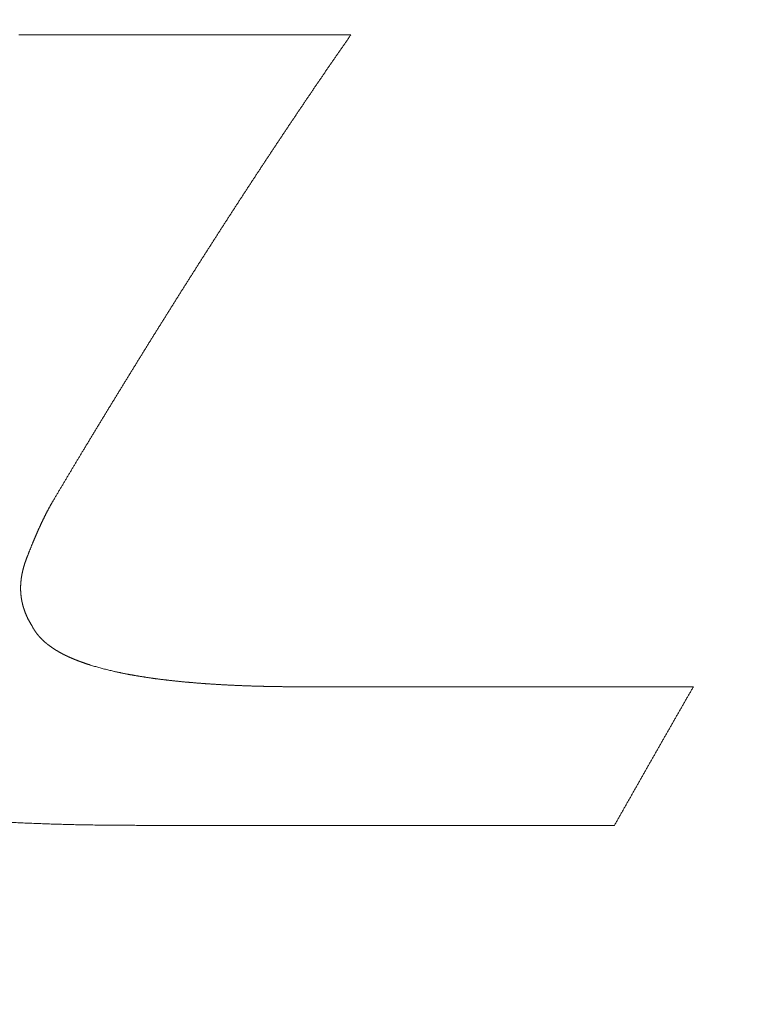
# Model space of a CAD drawing. Header units: millimetres. Extents: x 0 to 594, y 0 to 420.
# Tile 129 of 256: x 276.54 to 278.97, y 161.76 to 165.04. Entities that reach past the tile are written whole.
import ezdxf

# ---------------------------------------------------------------- set-up
doc = ezdxf.new("R2010")
doc.units = ezdxf.units.MM
doc.layers.add('1', color=7, linetype='Continuous', true_color=0xffffff)
doc.styles.add('Arial', font='txt')
doc.dimstyles.get("Standard").update_dxf_attribs({"dimtxt": 0.18, "dimasz": 0.18, "dimexe": 0.18, "dimexo": 0.0625, "dimgap": 0.09, "dimtad": 0, "dimtih": 1, "dimtoh": 1, "dimdec": 4, "dimzin": 0, "dimdsep": 46, "dimtxsty": 'Standard', "dimcen": 0.09, "dimadec": 0, "dimazin": 0, "dimtfac": 1, "dimtdec": 4, "dimtofl": 0, "dimtmove": 0, "dimatfit": 3, "dimfxl": 0, "dimtolj": 1, "dimtzin": 0, "dimarcsym": 0})

# ---------------------------------------------------------------- blocks, each defined once
blk = doc.blocks.new('_U8')
at = {"layer": '1', "color": 18, "lineweight": 18}
for p, q in [((226.9039, 215.3984), (226.9039, 196.8912)), ((318.5034, 149.327), (318.5034, 200.8912)), ((226.9039, 198.8912), (243.5405, 198.8912)), ((318.5034, 198.8912), (301.8668, 198.8912))]:
    blk.add_line(p, q, dxfattribs=at)
at = {"layer": '1', "color": 18}
for points in [[(226.9039, 198.8912), (230.4039, 199.8291), (230.4039, 197.9534)], [(318.5034, 198.8912), (315.0034, 197.9534), (315.0034, 199.8291)]]:
    blk.add_solid(points, dxfattribs=at)
at = {"layer": '1', "color": 18, "linetype": 'Continuous', "lineweight": 13, "char_height": 3.5, "attachment_point": 7, "line_spacing_factor": 1.047437, "style": 'Arial'}
for s, insert in [('\\fArial|b0|i0;\\W1.0000;LCG (DRY WEIGHT)', (255.1731, 196.2555)), ('\\fArial|b0|i0;\\W1.0000;1.8', (245.226, 196.2555))]:
    blk.add_mtext(s, dxfattribs=dict(at, insert=insert))
blk = doc.blocks.new('_U12')
at = {"layer": '1', "color": 18, "lineweight": 18}
for p, q in [((226.9039, 215.3984), (336.0772, 215.3984)), ((334.0772, 215.3984), (334.0772, 177.5008)), ((334.0772, 127.4368), (334.0772, 165.3344)), ((257.5135, 127.4368), (336.0772, 127.4368))]:
    blk.add_line(p, q, dxfattribs=at)
at = {"layer": '1', "color": 18}
for points in [[(334.0772, 215.3984), (335.015, 211.8984), (333.1393, 211.8984)], [(334.0772, 127.4368), (333.1393, 130.9368), (335.015, 130.9368)]]:
    blk.add_solid(points, dxfattribs=at)
at = {"layer": '1', "color": 18, "linetype": 'Continuous', "lineweight": 13, "char_height": 3.5, "attachment_point": 7, "rotation": 90, "line_spacing_factor": 1.047437, "style": 'Arial'}
for s, insert in [('\\fArial|b0|i0;\\W1.0000;LIFTING STROPS* EYE', (344.118, 145.1241)), ('\\fArial|b0|i0;\\W1.0000;1.76', (337.056, 166.9919))]:
    blk.add_mtext(s, dxfattribs=dict(at, insert=insert))

msp = doc.modelspace()

# ---------------------------------------------------------------- linework, layer by layer
at = {"layer": '1', "color": 155, "linetype": 'Continuous', "lineweight": 13}
for points in [[(276.5371, 164.9915), (276.906, 164.9914), (277.275, 164.9912), (277.6439, 164.9911)], [(277.0277, 162.3554), (277.0143, 162.3554), (276.9875, 162.3554), (276.9607, 162.3554), (276.9473, 162.3554)], [(277.122, 162.3553), (277.1062, 162.3553), (277.0748, 162.3553), (277.0434, 162.3554), (277.0277, 162.3554)], [(278.523, 162.355), (278.056, 162.3551), (277.589, 162.3552), (277.122, 162.3553)]]:
    msp.add_open_spline(points, degree=3, dxfattribs=at)
for points, knots in [([(277.6439, 164.9911), (277.6418, 164.9881), (277.6377, 164.9822), (277.6315, 164.9732), (277.6253, 164.9643), (277.619, 164.9553), (277.6128, 164.9464), (277.6066, 164.9374), (277.6004, 164.9284), (277.5942, 164.9194), (277.588, 164.9105), (277.5818, 164.9015), (277.5756, 164.8924), (277.5694, 164.8834), (277.5632, 164.8744), (277.557, 164.8654), (277.5509, 164.8563), (277.5447, 164.8473), (277.5385, 164.8382), (277.5323, 164.8291), (277.5261, 164.8201), (277.5199, 164.811), (277.5138, 164.8019), (277.5076, 164.7928), (277.5014, 164.7837), (277.4952, 164.7746), (277.4891, 164.7655), (277.4829, 164.7563), (277.4767, 164.7472), (277.4706, 164.738), (277.4644, 164.7289), (277.4582, 164.7197), (277.4521, 164.7105), (277.4459, 164.7014), (277.4398, 164.6922), (277.4336, 164.683), (277.4275, 164.6738), (277.4213, 164.6646), (277.4152, 164.6553), (277.409, 164.6461), (277.4029, 164.6369), (277.3967, 164.6276), (277.3906, 164.6184), (277.3844, 164.6091), (277.3783, 164.5998), (277.3721, 164.5906), (277.366, 164.5813), (277.3599, 164.572), (277.3537, 164.5627), (277.3476, 164.5534), (277.3415, 164.5441), (277.3353, 164.5347), (277.3292, 164.5254), (277.3231, 164.5161), (277.3169, 164.5067), (277.3108, 164.4974), (277.3047, 164.488), (277.2986, 164.4786), (277.2924, 164.4693), (277.2863, 164.4599), (277.2802, 164.4505), (277.2741, 164.4411), (277.268, 164.4317), (277.2619, 164.4223), (277.2557, 164.4128), (277.2496, 164.4034), (277.2435, 164.394), (277.2374, 164.3845), (277.2313, 164.3751), (277.2252, 164.3656), (277.2191, 164.3561), (277.213, 164.3467), (277.2069, 164.3372), (277.2008, 164.3277), (277.1947, 164.3182), (277.1886, 164.3087), (277.1825, 164.2992), (277.1764, 164.2896), (277.1703, 164.2801), (277.1642, 164.2706), (277.1581, 164.261), (277.152, 164.2515), (277.1459, 164.2419), (277.1398, 164.2323), (277.1337, 164.2228), (277.1276, 164.2132), (277.1215, 164.2036), (277.1155, 164.194), (277.1094, 164.1844), (277.1033, 164.1748), (277.0972, 164.1652), (277.0911, 164.1555), (277.085, 164.1459), (277.0789, 164.1363), (277.0729, 164.1266), (277.0668, 164.117), (277.0607, 164.1073), (277.0546, 164.0976), (277.0486, 164.088), (277.0425, 164.0783), (277.0364, 164.0686), (277.0303, 164.0589), (277.0242, 164.0492), (277.0182, 164.0395), (277.0121, 164.0298), (277.006, 164.02), (277, 164.0103), (276.9939, 164.0006), (276.9878, 163.9908), (276.9818, 163.9811), (276.9757, 163.9713), (276.9696, 163.9615), (276.9636, 163.9518), (276.9575, 163.942), (276.9514, 163.9322), (276.9454, 163.9224), (276.9393, 163.9126), (276.9332, 163.9028), (276.9272, 163.893), (276.9211, 163.8831), (276.915, 163.8733), (276.909, 163.8635), (276.9029, 163.8536), (276.8969, 163.8438), (276.8908, 163.8339), (276.8847, 163.8241), (276.8787, 163.8142), (276.8726, 163.8043), (276.8666, 163.7944), (276.8605, 163.7845), (276.8545, 163.7746), (276.8484, 163.7647), (276.8423, 163.7548), (276.8363, 163.7449), (276.8302, 163.735), (276.8242, 163.725), (276.8181, 163.7151), (276.8121, 163.7052), (276.806, 163.6952), (276.8, 163.6852), (276.7939, 163.6753), (276.7879, 163.6653), (276.7818, 163.6553), (276.7758, 163.6453), (276.7697, 163.6354), (276.7637, 163.6254), (276.7576, 163.6154), (276.7536, 163.6087), (276.7516, 163.6053)], [0, 0, 0, 0, 0.006849, 0.013699, 0.020548, 0.027397, 0.034246, 0.041096, 0.047945, 0.054794, 0.061644, 0.068493, 0.075342, 0.082191, 0.089041, 0.09589, 0.102739, 0.109588, 0.116438, 0.123287, 0.130136, 0.136985, 0.143835, 0.150684, 0.157533, 0.164382, 0.171232, 0.178081, 0.18493, 0.191779, 0.198628, 0.205478, 0.212327, 0.219176, 0.226025, 0.232875, 0.239724, 0.246573, 0.253422, 0.260272, 0.267121, 0.27397, 0.280819, 0.287669, 0.294518, 0.301367, 0.308216, 0.315066, 0.321915, 0.328764, 0.335613, 0.342463, 0.349312, 0.356161, 0.36301, 0.36986, 0.376709, 0.383558, 0.390407, 0.397257, 0.404106, 0.410955, 0.417805, 0.424654, 0.431503, 0.438352, 0.445202, 0.452051, 0.4589, 0.46575, 0.472599, 0.479448, 0.486298, 0.493147, 0.499996, 0.506846, 0.513695, 0.520544, 0.527394, 0.534243, 0.541092, 0.547942, 0.554791, 0.56164, 0.56849, 0.575339, 0.582188, 0.589038, 0.595887, 0.602736, 0.609586, 0.616435, 0.623284, 0.630134, 0.636983, 0.643833, 0.650682, 0.657531, 0.664381, 0.67123, 0.678079, 0.684929, 0.691778, 0.698628, 0.705477, 0.712326, 0.719176, 0.726025, 0.732875, 0.739724, 0.746573, 0.753423, 0.760272, 0.767122, 0.773971, 0.78082, 0.78767, 0.794519, 0.801368, 0.808218, 0.815067, 0.821917, 0.828766, 0.835615, 0.842465, 0.849314, 0.856164, 0.863013, 0.869862, 0.876712, 0.883561, 0.89041, 0.89726, 0.904109, 0.910959, 0.917808, 0.924657, 0.931507, 0.938356, 0.945205, 0.952055, 0.958904, 0.965753, 0.972603, 0.979452, 0.986301, 0.993151, 1, 1, 1, 1]), ([(276.7516, 163.6053), (276.7497, 163.6023), (276.746, 163.5961), (276.7404, 163.5868), (276.7348, 163.5776), (276.7292, 163.5683), (276.7237, 163.559), (276.7181, 163.5497), (276.7126, 163.5404), (276.707, 163.5311), (276.7015, 163.5218), (276.6959, 163.5125), (276.6904, 163.5031), (276.6848, 163.4938), (276.6793, 163.4845), (276.6737, 163.4751), (276.6682, 163.4658), (276.6626, 163.4564), (276.6571, 163.4471), (276.6534, 163.4408), (276.6515, 163.4377)], [0, 0, 0, 0, 0.055556, 0.111111, 0.166667, 0.222222, 0.277778, 0.333333, 0.388889, 0.444444, 0.5, 0.555555, 0.611111, 0.666666, 0.722222, 0.777778, 0.833333, 0.888889, 0.944444, 1, 1, 1, 1]), ([(276.6515, 163.4377), (276.651, 163.4369), (276.6501, 163.4353), (276.6486, 163.4328), (276.6472, 163.4303), (276.6458, 163.4279), (276.6444, 163.4254), (276.643, 163.4229), (276.6416, 163.4204), (276.6402, 163.4179), (276.6388, 163.4154), (276.6375, 163.4129), (276.6361, 163.4104), (276.6348, 163.4079), (276.6335, 163.4054), (276.6321, 163.4029), (276.6308, 163.4004), (276.6295, 163.3979), (276.6282, 163.3954), (276.6269, 163.3928), (276.6257, 163.3903), (276.6244, 163.3878), (276.6231, 163.3852), (276.6219, 163.3827), (276.6206, 163.3801), (276.6194, 163.3776), (276.6182, 163.375), (276.6169, 163.3725), (276.6157, 163.3699), (276.6145, 163.3674), (276.6133, 163.3648), (276.6121, 163.3622), (276.6109, 163.3597), (276.6097, 163.3571), (276.6085, 163.3545), (276.6073, 163.3519), (276.6062, 163.3494), (276.605, 163.3468), (276.6038, 163.3442), (276.6027, 163.3416), (276.6015, 163.339), (276.6004, 163.3365), (276.5992, 163.3339), (276.5981, 163.3313), (276.597, 163.3287), (276.5958, 163.3261), (276.5947, 163.3235), (276.5936, 163.3209), (276.5925, 163.3183), (276.5914, 163.3157), (276.5903, 163.3131), (276.5891, 163.3105), (276.588, 163.3079), (276.587, 163.3053), (276.5859, 163.3027), (276.5848, 163.3001), (276.5837, 163.2975), (276.5826, 163.2948), (276.5815, 163.2922), (276.5805, 163.2896), (276.5794, 163.287), (276.5783, 163.2844), (276.5773, 163.2818), (276.5762, 163.2791), (276.5751, 163.2765), (276.5741, 163.2739), (276.573, 163.2713), (276.572, 163.2686), (276.571, 163.266), (276.5699, 163.2634), (276.5689, 163.2607), (276.5679, 163.2581), (276.5668, 163.2555), (276.5658, 163.2528), (276.5648, 163.2502), (276.5638, 163.2475), (276.5631, 163.2458), (276.5628, 163.2449)], [0, 0, 0, 0, 0.013334, 0.026666, 0.039998, 0.053329, 0.06666, 0.07999, 0.09332, 0.10665, 0.11998, 0.13331, 0.14664, 0.15997, 0.173301, 0.186632, 0.199963, 0.213294, 0.226626, 0.239958, 0.253291, 0.266624, 0.279958, 0.293292, 0.306626, 0.319962, 0.333297, 0.346633, 0.359969, 0.373306, 0.386642, 0.399979, 0.413317, 0.426654, 0.439991, 0.453329, 0.466666, 0.480003, 0.49334, 0.506677, 0.520013, 0.533349, 0.546684, 0.56002, 0.573355, 0.586689, 0.600024, 0.613358, 0.626692, 0.640026, 0.653359, 0.666693, 0.680026, 0.693359, 0.706692, 0.720025, 0.733358, 0.746691, 0.760023, 0.773356, 0.786688, 0.800021, 0.813353, 0.826685, 0.840018, 0.85335, 0.866682, 0.880014, 0.893346, 0.906678, 0.92001, 0.933341, 0.946673, 0.960005, 0.973337, 0.986668, 1, 1, 1, 1]), ([(276.5628, 163.2449), (276.5625, 163.2442), (276.562, 163.2429), (276.5612, 163.2408), (276.5605, 163.2388), (276.5597, 163.2367), (276.559, 163.2346), (276.5583, 163.2326), (276.5576, 163.2305), (276.5569, 163.2284), (276.5563, 163.2263), (276.5556, 163.2243), (276.555, 163.2222), (276.5543, 163.2201), (276.5537, 163.218), (276.5531, 163.2159), (276.5526, 163.2138), (276.552, 163.2117), (276.5514, 163.2096), (276.5509, 163.2075), (276.5504, 163.2053), (276.5499, 163.2032), (276.5494, 163.2011), (276.5489, 163.199), (276.5485, 163.1969), (276.5481, 163.1947), (276.5476, 163.1926), (276.5472, 163.1905), (276.5469, 163.1883), (276.5465, 163.1862), (276.5461, 163.1841), (276.5458, 163.1819), (276.5455, 163.1798), (276.5452, 163.1776), (276.5449, 163.1755), (276.5447, 163.1734), (276.5444, 163.1712), (276.5442, 163.1691), (276.544, 163.1669), (276.5438, 163.1648), (276.5437, 163.1626), (276.5435, 163.1604), (276.5434, 163.1583), (276.5433, 163.1561), (276.5432, 163.154), (276.5431, 163.1518), (276.5431, 163.1497), (276.5431, 163.1475), (276.5431, 163.1454), (276.5431, 163.1432), (276.5431, 163.141), (276.5432, 163.1389), (276.5433, 163.1367), (276.5434, 163.1346), (276.5435, 163.1324), (276.5436, 163.1303), (276.5438, 163.1281), (276.544, 163.1259), (276.5442, 163.1238), (276.5444, 163.1216), (276.5447, 163.1195), (276.545, 163.1173), (276.5453, 163.1152), (276.5456, 163.113), (276.5459, 163.1109), (276.5463, 163.1088), (276.5467, 163.1066), (276.5471, 163.1045), (276.5475, 163.1023), (276.5479, 163.1002), (276.5484, 163.0981), (276.5489, 163.0959), (276.5494, 163.0938), (276.5499, 163.0917), (276.5505, 163.0896), (276.551, 163.0875), (276.5516, 163.0854), (276.5522, 163.0833), (276.5529, 163.0812), (276.5535, 163.0791), (276.5542, 163.077), (276.5549, 163.0749), (276.5556, 163.0728), (276.5563, 163.0707), (276.5571, 163.0686), (276.5578, 163.0666), (276.5586, 163.0645), (276.5594, 163.0625), (276.5603, 163.0604), (276.5611, 163.0584), (276.562, 163.0563), (276.5629, 163.0543), (276.5638, 163.0523), (276.5647, 163.0502), (276.5656, 163.0482), (276.5666, 163.0462), (276.5676, 163.0442), (276.5686, 163.0422), (276.5696, 163.0402), (276.5707, 163.0383), (276.5717, 163.0363), (276.5728, 163.0343), (276.5739, 163.0324), (276.575, 163.0304), (276.5761, 163.0285), (276.5773, 163.0266), (276.5785, 163.0247), (276.5797, 163.0227), (276.5805, 163.0215), (276.5809, 163.0208)], [0, 0, 0, 0, 0.009352, 0.018706, 0.028064, 0.037424, 0.046786, 0.05615, 0.065516, 0.074883, 0.084251, 0.09362, 0.102989, 0.112359, 0.121729, 0.131099, 0.140469, 0.149838, 0.159206, 0.168574, 0.177941, 0.187307, 0.196671, 0.206034, 0.215396, 0.224756, 0.234114, 0.243471, 0.252826, 0.262178, 0.271529, 0.280878, 0.290224, 0.299569, 0.308912, 0.318252, 0.327591, 0.336927, 0.346262, 0.355595, 0.364926, 0.374255, 0.383583, 0.392909, 0.402234, 0.411558, 0.420881, 0.430203, 0.439525, 0.448846, 0.458167, 0.467488, 0.47681, 0.486132, 0.495455, 0.504779, 0.514105, 0.523432, 0.532761, 0.542091, 0.551423, 0.560756, 0.57009, 0.579426, 0.588763, 0.598102, 0.607441, 0.616782, 0.626124, 0.635468, 0.644812, 0.654157, 0.663504, 0.672851, 0.682199, 0.691548, 0.700898, 0.710248, 0.719599, 0.72895, 0.738302, 0.747654, 0.757007, 0.76636, 0.775712, 0.785065, 0.794418, 0.80377, 0.813123, 0.822475, 0.831826, 0.841178, 0.850528, 0.859878, 0.869228, 0.878576, 0.887924, 0.89727, 0.906616, 0.915961, 0.925304, 0.934646, 0.943987, 0.953326, 0.962664, 0.972001, 0.981335, 0.990669, 1, 1, 1, 1]), ([(276.5809, 163.0208), (276.5811, 163.0205), (276.5814, 163.0197), (276.582, 163.0186), (276.5826, 163.0174), (276.5832, 163.0163), (276.5838, 163.0152), (276.5844, 163.014), (276.5851, 163.0129), (276.5857, 163.0118), (276.5864, 163.0107), (276.587, 163.0096), (276.5877, 163.0085), (276.5884, 163.0074), (276.5891, 163.0063), (276.5898, 163.0053), (276.5905, 163.0042), (276.5912, 163.0031), (276.5919, 163.0021), (276.5926, 163.001), (276.5934, 162.9999), (276.5941, 162.9989), (276.5949, 162.9979), (276.5957, 162.9968), (276.5964, 162.9958), (276.5972, 162.9948), (276.598, 162.9937), (276.5988, 162.9927), (276.5996, 162.9917), (276.6004, 162.9907), (276.6013, 162.9897), (276.6021, 162.9887), (276.603, 162.9877), (276.6038, 162.9867), (276.6047, 162.9857), (276.6055, 162.9848), (276.6064, 162.9838), (276.6073, 162.9828), (276.6082, 162.9819), (276.6091, 162.9809), (276.61, 162.98), (276.6109, 162.979), (276.6118, 162.9781), (276.6127, 162.9771), (276.6137, 162.9762), (276.6146, 162.9753), (276.6155, 162.9743), (276.6165, 162.9734), (276.6175, 162.9725), (276.6184, 162.9716), (276.6194, 162.9707), (276.6204, 162.9698), (276.6214, 162.9689), (276.6223, 162.968), (276.6233, 162.9672), (276.6243, 162.9663), (276.6254, 162.9654), (276.6264, 162.9645), (276.6274, 162.9637), (276.6284, 162.9628), (276.6295, 162.962), (276.6305, 162.9611), (276.6315, 162.9603), (276.6326, 162.9594), (276.6336, 162.9586), (276.6347, 162.9578), (276.6358, 162.957), (276.6368, 162.9561), (276.6379, 162.9553), (276.639, 162.9545), (276.6401, 162.9537), (276.6412, 162.9529), (276.6423, 162.9521), (276.6434, 162.9513), (276.6445, 162.9505), (276.6456, 162.9498), (276.6467, 162.949), (276.6478, 162.9482), (276.649, 162.9474), (276.6501, 162.9467), (276.6512, 162.9459), (276.6524, 162.9452), (276.6535, 162.9444), (276.6547, 162.9437), (276.6558, 162.9429), (276.657, 162.9422), (276.6581, 162.9415), (276.6593, 162.9407), (276.6605, 162.94), (276.6616, 162.9393), (276.6628, 162.9386), (276.664, 162.9379), (276.6652, 162.9372), (276.6664, 162.9365), (276.6675, 162.9358), (276.6687, 162.9351), (276.6699, 162.9344), (276.6711, 162.9337), (276.6723, 162.933), (276.6736, 162.9323), (276.6748, 162.9316), (276.676, 162.931), (276.6772, 162.9303), (276.6784, 162.9297), (276.6796, 162.929), (276.6809, 162.9283), (276.6821, 162.9277), (276.6833, 162.927), (276.6846, 162.9264), (276.6858, 162.9258), (276.6871, 162.9251), (276.6883, 162.9245), (276.6895, 162.9239), (276.6908, 162.9233), (276.692, 162.9226), (276.6933, 162.922), (276.6946, 162.9214), (276.6958, 162.9208), (276.6971, 162.9202), (276.6983, 162.9196), (276.6996, 162.919), (276.7009, 162.9184), (276.7021, 162.9178), (276.7034, 162.9172), (276.7047, 162.9167), (276.706, 162.9161), (276.7072, 162.9155), (276.7085, 162.9149), (276.7098, 162.9144), (276.7111, 162.9138), (276.7124, 162.9132), (276.7137, 162.9127), (276.7149, 162.9121), (276.7162, 162.9116), (276.7175, 162.911), (276.7188, 162.9105), (276.7201, 162.91), (276.7214, 162.9094), (276.7227, 162.9089), (276.724, 162.9084), (276.7253, 162.9078), (276.7266, 162.9073), (276.7279, 162.9068), (276.7292, 162.9063), (276.7305, 162.9058), (276.7318, 162.9052), (276.7331, 162.9047), (276.7345, 162.9042), (276.7358, 162.9037), (276.7371, 162.9032), (276.7384, 162.9027), (276.7397, 162.9022), (276.741, 162.9018), (276.7423, 162.9013), (276.7437, 162.9008), (276.745, 162.9003), (276.7463, 162.8998), (276.7476, 162.8993), (276.749, 162.8989), (276.7503, 162.8984), (276.7516, 162.8979), (276.7529, 162.8975), (276.7543, 162.897), (276.7556, 162.8966), (276.7569, 162.8961), (276.7582, 162.8956), (276.7596, 162.8952), (276.7609, 162.8947), (276.7622, 162.8943), (276.7636, 162.8939), (276.7649, 162.8934), (276.7662, 162.893), (276.7676, 162.8925), (276.7689, 162.8921), (276.7702, 162.8917), (276.7716, 162.8913), (276.7729, 162.8908), (276.7742, 162.8904), (276.7775, 162.8894), (276.7828, 162.8878), (276.7899, 162.8856), (276.7972, 162.8835), (276.8044, 162.8815), (276.8116, 162.8795), (276.8189, 162.8776), (276.8262, 162.8757), (276.8335, 162.8739), (276.8408, 162.8721), (276.8482, 162.8704), (276.8531, 162.8693), (276.8556, 162.8687)], [0, 0, 0, 0, 0.004265, 0.008525, 0.012781, 0.017033, 0.021281, 0.025525, 0.029766, 0.034003, 0.038237, 0.042468, 0.046697, 0.050923, 0.055146, 0.059368, 0.063587, 0.067804, 0.07202, 0.076234, 0.080446, 0.084658, 0.088868, 0.093077, 0.097285, 0.101492, 0.105699, 0.109905, 0.114111, 0.118316, 0.122521, 0.126726, 0.130931, 0.135136, 0.139341, 0.143546, 0.147752, 0.151958, 0.156164, 0.160371, 0.164578, 0.168786, 0.172994, 0.177203, 0.181413, 0.185624, 0.189836, 0.194048, 0.198261, 0.202475, 0.20669, 0.210906, 0.215123, 0.21934, 0.223559, 0.227779, 0.231999, 0.236221, 0.240443, 0.244666, 0.248891, 0.253116, 0.257342, 0.261569, 0.265797, 0.270026, 0.274256, 0.278488, 0.28272, 0.286954, 0.291189, 0.295425, 0.299662, 0.303901, 0.308141, 0.312382, 0.316624, 0.320868, 0.325113, 0.32936, 0.333607, 0.337856, 0.342107, 0.346358, 0.350611, 0.354865, 0.359121, 0.363377, 0.367635, 0.371894, 0.376154, 0.380416, 0.384678, 0.388942, 0.393206, 0.397472, 0.401738, 0.406006, 0.410274, 0.414543, 0.418813, 0.423084, 0.427355, 0.431627, 0.4359, 0.440173, 0.444447, 0.448721, 0.452996, 0.457271, 0.461546, 0.465821, 0.470096, 0.474372, 0.478647, 0.482923, 0.487198, 0.491473, 0.495747, 0.500021, 0.504295, 0.508568, 0.512841, 0.517114, 0.521386, 0.525657, 0.529928, 0.534199, 0.538469, 0.542739, 0.547008, 0.551277, 0.555545, 0.559813, 0.56408, 0.568347, 0.572614, 0.576879, 0.581145, 0.58541, 0.589674, 0.593938, 0.598201, 0.602464, 0.606726, 0.610987, 0.615248, 0.619508, 0.623768, 0.628027, 0.632285, 0.636542, 0.640799, 0.645055, 0.64931, 0.653564, 0.657817, 0.66207, 0.666321, 0.670572, 0.674822, 0.67907, 0.683318, 0.687565, 0.69181, 0.696055, 0.700298, 0.70454, 0.708781, 0.713021, 0.717259, 0.721496, 0.725732, 0.729966, 0.734199, 0.738431, 0.742661, 0.746889, 0.751116, 0.773761, 0.79637, 0.818954, 0.841525, 0.864092, 0.886667, 0.909259, 0.931878, 0.954535, 0.977239, 1, 1, 1, 1]), ([(276.8556, 162.8687), (276.8568, 162.8684), (276.8594, 162.8678), (276.8632, 162.867), (276.8669, 162.8662), (276.8707, 162.8654), (276.8745, 162.8646), (276.8783, 162.8638), (276.8821, 162.863), (276.8859, 162.8622), (276.8897, 162.8615), (276.8935, 162.8607), (276.8973, 162.86), (276.9012, 162.8593), (276.905, 162.8585), (276.9088, 162.8578), (276.9126, 162.8571), (276.9164, 162.8564), (276.9203, 162.8558), (276.9241, 162.8551), (276.9279, 162.8544), (276.9317, 162.8538), (276.9356, 162.8531), (276.9394, 162.8525), (276.9433, 162.8519), (276.9471, 162.8513), (276.9509, 162.8507), (276.9548, 162.8501), (276.9586, 162.8495), (276.9625, 162.8489), (276.9663, 162.8483), (276.9702, 162.8478), (276.974, 162.8472), (276.9779, 162.8466), (276.9817, 162.8461), (276.9856, 162.8456), (276.9894, 162.845), (276.9933, 162.8445), (276.9971, 162.844), (277.001, 162.8435), (277.0049, 162.843), (277.0087, 162.8425), (277.0126, 162.842), (277.0165, 162.8415), (277.0203, 162.8411), (277.0242, 162.8406), (277.028, 162.8401), (277.0319, 162.8397), (277.0358, 162.8392), (277.0396, 162.8388), (277.0435, 162.8384), (277.0474, 162.8379), (277.0513, 162.8375), (277.0551, 162.8371), (277.059, 162.8367), (277.0629, 162.8363), (277.0667, 162.8359), (277.0706, 162.8355), (277.0745, 162.8351), (277.0784, 162.8347), (277.0822, 162.8343), (277.0861, 162.8339), (277.09, 162.8336), (277.0939, 162.8332), (277.0977, 162.8329), (277.1016, 162.8325), (277.1055, 162.8322), (277.1094, 162.8318), (277.1133, 162.8315), (277.1171, 162.8312), (277.121, 162.8308), (277.1249, 162.8305), (277.1288, 162.8302), (277.1327, 162.8299), (277.1365, 162.8296), (277.1404, 162.8293), (277.1443, 162.829), (277.1482, 162.8287), (277.1521, 162.8284), (277.156, 162.8281), (277.1599, 162.8278), (277.1637, 162.8276), (277.1676, 162.8273), (277.1715, 162.827), (277.1754, 162.8268), (277.1793, 162.8265), (277.1832, 162.8263), (277.1871, 162.826), (277.191, 162.8258), (277.1949, 162.8255), (277.1987, 162.8253), (277.2026, 162.8251), (277.2065, 162.8248), (277.2104, 162.8246), (277.2143, 162.8244), (277.2182, 162.8242), (277.2221, 162.8239), (277.226, 162.8237), (277.2299, 162.8235), (277.2338, 162.8233), (277.2377, 162.8231), (277.2416, 162.8229), (277.2455, 162.8227), (277.2493, 162.8226), (277.2532, 162.8224), (277.2571, 162.8222), (277.261, 162.822), (277.2649, 162.8219), (277.2688, 162.8217), (277.2727, 162.8215), (277.2766, 162.8214), (277.2805, 162.8212), (277.2844, 162.821), (277.2883, 162.8209), (277.2922, 162.8208), (277.2961, 162.8206), (277.3, 162.8205), (277.3039, 162.8203), (277.3078, 162.8202), (277.3117, 162.8201), (277.3156, 162.8199), (277.3195, 162.8198), (277.3234, 162.8197), (277.3273, 162.8196), (277.3312, 162.8195), (277.3351, 162.8194), (277.339, 162.8193), (277.3429, 162.8192), (277.3468, 162.8191), (277.3507, 162.819), (277.3546, 162.8189), (277.3585, 162.8188), (277.3624, 162.8187), (277.3663, 162.8186), (277.3702, 162.8185), (277.3741, 162.8185), (277.378, 162.8184), (277.3819, 162.8183), (277.3858, 162.8182), (277.3897, 162.8182), (277.3936, 162.8181), (277.3975, 162.8181), (277.4014, 162.818), (277.4053, 162.818), (277.4092, 162.8179), (277.4131, 162.8179), (277.417, 162.8178), (277.4209, 162.8178), (277.4248, 162.8177), (277.4287, 162.8177), (277.4326, 162.8177), (277.4365, 162.8176), (277.4404, 162.8176), (277.4443, 162.8176), (277.4482, 162.8176), (277.4521, 162.8175), (277.456, 162.8175), (277.4599, 162.8175), (277.4638, 162.8175), (277.4677, 162.8175), (277.4716, 162.8175), (277.4755, 162.8175), (277.4781, 162.8175), (277.4794, 162.8175)], [0, 0, 0, 0, 0.006212, 0.012425, 0.018637, 0.02485, 0.031062, 0.037274, 0.043487, 0.049699, 0.055912, 0.062125, 0.068337, 0.07455, 0.080763, 0.086976, 0.09319, 0.099403, 0.105617, 0.111831, 0.118045, 0.124259, 0.130473, 0.136687, 0.142901, 0.149116, 0.15533, 0.161545, 0.167759, 0.173974, 0.180189, 0.186403, 0.192618, 0.198832, 0.205047, 0.211261, 0.217475, 0.223689, 0.229902, 0.236116, 0.242329, 0.248541, 0.254754, 0.260965, 0.267177, 0.273388, 0.279599, 0.285809, 0.29202, 0.29823, 0.304439, 0.310649, 0.316858, 0.323067, 0.329276, 0.335485, 0.341694, 0.347902, 0.354111, 0.360319, 0.366528, 0.372736, 0.378944, 0.385152, 0.39136, 0.397568, 0.403776, 0.409984, 0.416193, 0.422401, 0.428609, 0.434817, 0.441025, 0.447234, 0.453442, 0.45965, 0.465859, 0.472067, 0.478276, 0.484485, 0.490694, 0.496903, 0.503112, 0.509321, 0.51553, 0.521739, 0.527949, 0.534158, 0.540368, 0.546578, 0.552788, 0.558998, 0.565208, 0.571418, 0.577628, 0.583839, 0.590049, 0.59626, 0.60247, 0.608681, 0.614892, 0.621103, 0.627314, 0.633525, 0.639736, 0.645948, 0.652159, 0.658371, 0.664582, 0.670794, 0.677005, 0.683217, 0.689429, 0.695641, 0.701853, 0.708065, 0.714277, 0.720489, 0.726701, 0.732913, 0.739126, 0.745338, 0.75155, 0.757763, 0.763975, 0.770187, 0.7764, 0.782612, 0.788824, 0.795037, 0.801249, 0.807461, 0.813674, 0.819886, 0.826098, 0.83231, 0.838522, 0.844734, 0.850946, 0.857158, 0.86337, 0.869582, 0.875794, 0.882006, 0.888217, 0.894429, 0.90064, 0.906851, 0.913062, 0.919273, 0.925484, 0.931695, 0.937905, 0.944115, 0.950326, 0.956536, 0.962745, 0.968955, 0.975165, 0.981374, 0.987583, 0.993791, 1, 1, 1, 1]), ([(277.4794, 162.8175), (277.5416, 162.8175), (277.6661, 162.8174), (277.8527, 162.8174), (278.0394, 162.8174), (278.2261, 162.8174), (278.4128, 162.8174), (278.5995, 162.8174), (278.7239, 162.8174), (278.7862, 162.8174)], [0, 0, 0, 0, 0.142857, 0.285714, 0.428571, 0.571428, 0.714285, 0.857143, 1, 1, 1, 1]), ([(278.7862, 162.8174), (278.7843, 162.8141), (278.7804, 162.8074), (278.7747, 162.7975), (278.769, 162.7875), (278.7633, 162.7776), (278.7576, 162.7676), (278.7519, 162.7576), (278.7462, 162.7477), (278.7404, 162.7377), (278.7347, 162.7277), (278.729, 162.7177), (278.7233, 162.7077), (278.7176, 162.6977), (278.7119, 162.6877), (278.7061, 162.6777), (278.7004, 162.6677), (278.6947, 162.6577), (278.689, 162.6477), (278.6833, 162.6376), (278.6776, 162.6276), (278.6718, 162.6176), (278.6661, 162.6075), (278.6604, 162.5975), (278.6547, 162.5874), (278.649, 162.5774), (278.6432, 162.5673), (278.6375, 162.5573), (278.6318, 162.5472), (278.6261, 162.5371), (278.6204, 162.527), (278.6146, 162.517), (278.6089, 162.5069), (278.6032, 162.4968), (278.5975, 162.4867), (278.5917, 162.4766), (278.586, 162.4665), (278.5803, 162.4564), (278.5746, 162.4462), (278.5688, 162.4361), (278.5631, 162.426), (278.5574, 162.4159), (278.5517, 162.4057), (278.5459, 162.3956), (278.5402, 162.3855), (278.5345, 162.3753), (278.5287, 162.3652), (278.5249, 162.3584), (278.523, 162.355)], [0, 0, 0, 0, 0.021739, 0.043478, 0.065217, 0.086957, 0.108696, 0.130435, 0.152174, 0.173913, 0.195652, 0.217391, 0.23913, 0.26087, 0.282609, 0.304348, 0.326087, 0.347826, 0.369565, 0.391304, 0.413043, 0.434783, 0.456522, 0.478261, 0.5, 0.521739, 0.543478, 0.565217, 0.586957, 0.608696, 0.630435, 0.652174, 0.673913, 0.695652, 0.717391, 0.73913, 0.76087, 0.782609, 0.804348, 0.826087, 0.847826, 0.869565, 0.891304, 0.913043, 0.934783, 0.956522, 0.978261, 1, 1, 1, 1]), ([(276.9473, 162.3554), (276.9434, 162.3554), (276.9357, 162.3554), (276.924, 162.3554), (276.9124, 162.3555), (276.9008, 162.3555), (276.8891, 162.3556), (276.8775, 162.3556), (276.8659, 162.3557), (276.8542, 162.3558), (276.8426, 162.3559), (276.831, 162.356), (276.8193, 162.3561), (276.8077, 162.3563), (276.796, 162.3564), (276.7844, 162.3566), (276.7728, 162.3568), (276.7611, 162.357), (276.7495, 162.3572), (276.7379, 162.3574), (276.7262, 162.3576), (276.7146, 162.3579), (276.703, 162.3582), (276.6913, 162.3585), (276.6797, 162.3588), (276.6681, 162.3591), (276.6565, 162.3595), (276.6448, 162.3598), (276.6332, 162.3602), (276.6216, 162.3606), (276.61, 162.361), (276.5983, 162.3615), (276.5867, 162.3619), (276.5751, 162.3624), (276.5635, 162.3629), (276.5518, 162.3634), (276.5402, 162.364), (276.5286, 162.3645), (276.517, 162.3651), (276.5054, 162.3657), (276.4938, 162.3663), (276.4822, 162.367), (276.4705, 162.3677), (276.4589, 162.3684), (276.4473, 162.3691), (276.4357, 162.3698), (276.4241, 162.3706), (276.4164, 162.3711), (276.4125, 162.3714)], [0, 0, 0, 0, 0.021739, 0.043479, 0.065219, 0.086959, 0.1087, 0.130441, 0.152182, 0.173924, 0.195666, 0.217407, 0.239149, 0.260891, 0.282632, 0.304374, 0.326115, 0.347857, 0.369598, 0.391339, 0.413079, 0.43482, 0.45656, 0.4783, 0.500039, 0.521779, 0.543518, 0.565256, 0.586995, 0.608733, 0.630471, 0.652208, 0.673945, 0.695682, 0.717419, 0.739156, 0.760892, 0.782629, 0.804365, 0.826102, 0.847838, 0.869575, 0.891311, 0.913048, 0.934785, 0.956523, 0.978261, 1, 1, 1, 1])]:
    msp.add_open_spline(points, degree=3, knots=knots, dxfattribs=at)
at = {"layer": '1', "color": 155, "linetype": 'Continuous', "lineweight": 18}
for points, knots in [([(314.1626, 146.3749), (310.3422, 146.3831), (306.5218, 146.3912), (298.8809, 146.4075), (291.24, 146.4238), (283.5992, 146.44), (275.9583, 146.4563), (272.1379, 146.4644), (266.4072, 146.4766), (264.497, 146.4807), (261.6317, 146.4869), (260.199, 146.4899), (258.7663, 146.493), (257.8112, 146.495), (257.3337, 146.496), (254.9459, 146.5011), (253.0357, 146.5053), (249.2153, 146.5152), (247.305, 146.5208), (243.4846, 146.5348), (241.5744, 146.5432), (237.754, 146.564), (235.8438, 146.5764), (232.0235, 146.6066), (230.1133, 146.6243), (227.7256, 146.6506), (227.2481, 146.656), (226.293, 146.6674), (225.8155, 146.6733), (224.3829, 146.6917), (223.4279, 146.7048), (221.5179, 146.7331), (220.5629, 146.7483), (218.6531, 146.7808), (216.7434, 146.8156), (214.8338, 146.8554), (212.9242, 146.8982), (211.9695, 146.9211), (209.1056, 146.9944), (207.1965, 147.0497), (204.3332, 147.1442), (203.3788, 147.1777), (201.4702, 147.2487), (200.516, 147.2863), (198.6076, 147.3661), (197.6536, 147.4082), (195.7455, 147.4973), (194.7916, 147.5443), (192.8839, 147.6435), (191.9301, 147.6958), (190.4996, 147.7783), (190.0228, 147.8065), (189.0692, 147.8644), (188.5924, 147.8941), (187.1623, 147.9854), (186.2091, 148.0492), (184.3034, 148.1832), (183.3508, 148.2535), (181.4462, 148.4008), (180.4942, 148.4779), (178.5908, 148.6394), (177.6395, 148.7238), (175.7374, 148.9006), (174.7867, 148.993), (172.8861, 149.1862), (171.9362, 149.2871), (170.7492, 149.419), (170.3932, 149.459), (170.0372, 149.4997), (169.7999, 149.5269), (169.6812, 149.5406), (169.0881, 149.6095), (168.6137, 149.6658), (167.6654, 149.7809), (167.1915, 149.8397), (166.244, 149.9598), (165.7704, 150.0211), (164.8237, 150.1464), (164.3506, 150.2104), (163.4048, 150.3412), (162.9322, 150.408), (162.2235, 150.5104), (161.9873, 150.5449), (161.5151, 150.6146), (161.2791, 150.6498), (160.8071, 150.7212), (160.5712, 150.7572), (160.0996, 150.8303), (159.8638, 150.8672), (159.1567, 150.9796), (158.6857, 151.0563), (157.7441, 151.2138), (157.2737, 151.2946), (156.3335, 151.4603), (155.8637, 151.5454), (154.9249, 151.7199), (154.4559, 151.8095), (153.5186, 151.9936), (153.0504, 152.0881), (152.1148, 152.2824), (151.5889, 152.3947), (151.0637, 152.5106), (150.947, 152.5364), (150.8886, 152.5494), (150.7136, 152.5884), (150.597, 152.6146), (150.2474, 152.6938), (150.0145, 152.7473), (149.3168, 152.91), (148.8526, 153.0214), (147.9265, 153.2508), (147.4646, 153.3688), (146.5431, 153.6119), (146.0836, 153.737), (145.1673, 153.995), (144.7104, 154.1279), (144.0274, 154.3337), (143.8001, 154.4034), (143.3463, 154.5451), (143.1197, 154.6171), (142.6675, 154.7635), (142.2161, 154.9123), (141.7664, 155.0662), (141.3177, 155.2228), (141.0938, 155.3024), (140.6469, 155.4646), (140.424, 155.5472), (139.9792, 155.7153), (139.7573, 155.8009), (139.3147, 155.9755), (139.094, 156.0644), (138.6537, 156.2458), (138.4342, 156.3382), (137.9964, 156.527), (137.7782, 156.6233), (137.3431, 156.82), (137.1263, 156.9204), (136.6943, 157.1259), (136.479, 157.2309), (136.0502, 157.4459), (135.8367, 157.5559), (135.5178, 157.725), (135.3852, 157.7964), (135.253, 157.8689), (135.2002, 157.898), (135.1738, 157.9126), (135.0946, 157.9565), (135.042, 157.9859), (134.7793, 158.134), (134.5711, 158.255), (134.2618, 158.4409), (134.1593, 158.5037), (133.9552, 158.6306), (133.8538, 158.6948), (133.652, 158.825), (133.5518, 158.8908), (133.3524, 159.0243), (133.2534, 159.0919), (133.0566, 159.2289), (132.9589, 159.2983), (132.7649, 159.4392), (132.6685, 159.5106), (132.4774, 159.6555), (132.3827, 159.729), (132.1947, 159.8784), (132.1016, 159.9542), (131.9171, 160.1083), (131.8257, 160.1866), (131.6449, 160.3459), (131.5555, 160.4269), (131.423, 160.5506), (131.3572, 160.6131), (131.2811, 160.6869), (131.2486, 160.7188), (131.227, 160.7401), (131.2163, 160.7508), (131.1194, 160.8472), (131.035, 160.9341), (130.8696, 161.1106), (130.7887, 161.2002), (130.6307, 161.3823), (130.5536, 161.4749), (130.4037, 161.6633), (130.3309, 161.7591), (130.2253, 161.9056), (130.1907, 161.9549), (130.1227, 162.0545), (130.0893, 162.1047), (130.024, 162.2063), (129.992, 162.2576), (129.9294, 162.3613), (129.8988, 162.4137), (129.8542, 162.4932), (129.8358, 162.5265), (129.8177, 162.5601), (129.8105, 162.5735), (129.8069, 162.5803), (129.7962, 162.6005), (129.7891, 162.614), (129.754, 162.6816), (129.7269, 162.736), (129.6966, 162.7996), (129.6925, 162.8084), (129.6884, 162.8171)], [0, 0, 0, 0, 0.061059, 0.061059, 0.122119, 0.183178, 0.183178, 0.244238, 0.244238, 0.274767, 0.274767, 0.290032, 0.297664, 0.297664, 0.305297, 0.305297, 0.335827, 0.335827, 0.366356, 0.366356, 0.396886, 0.396886, 0.427416, 0.427416, 0.457945, 0.457945, 0.465578, 0.465578, 0.47321, 0.47321, 0.488475, 0.488475, 0.50374, 0.50374, 0.519005, 0.53427, 0.53427, 0.549534, 0.549534, 0.580064, 0.580064, 0.595329, 0.595329, 0.610594, 0.610594, 0.625859, 0.625859, 0.641123, 0.641123, 0.656388, 0.656388, 0.664021, 0.664021, 0.671653, 0.671653, 0.686918, 0.686918, 0.702183, 0.702183, 0.717448, 0.717448, 0.732713, 0.732713, 0.747977, 0.747977, 0.763242, 0.763242, 0.767058, 0.768967, 0.768967, 0.770875, 0.770875, 0.778507, 0.778507, 0.78614, 0.78614, 0.793772, 0.793772, 0.801404, 0.801404, 0.809037, 0.809037, 0.812853, 0.812853, 0.816669, 0.816669, 0.820485, 0.820485, 0.824302, 0.824302, 0.831934, 0.831934, 0.839566, 0.839566, 0.847199, 0.847199, 0.854831, 0.854831, 0.862464, 0.862464, 0.870096, 0.87105, 0.87105, 0.872004, 0.872004, 0.873912, 0.873912, 0.877729, 0.877729, 0.885361, 0.885361, 0.892993, 0.892993, 0.900626, 0.900626, 0.908258, 0.908258, 0.912074, 0.912074, 0.915891, 0.915891, 0.919707, 0.923523, 0.923523, 0.927339, 0.927339, 0.931156, 0.931156, 0.934972, 0.934972, 0.938788, 0.938788, 0.942604, 0.942604, 0.94642, 0.94642, 0.950237, 0.950237, 0.954053, 0.954053, 0.957869, 0.957869, 0.959777, 0.960254, 0.960254, 0.960731, 0.960731, 0.961685, 0.961685, 0.965501, 0.965501, 0.96741, 0.96741, 0.969318, 0.969318, 0.971226, 0.971226, 0.973134, 0.973134, 0.975042, 0.975042, 0.97695, 0.97695, 0.978858, 0.978858, 0.980766, 0.980766, 0.982674, 0.982674, 0.984583, 0.984583, 0.985537, 0.986014, 0.986252, 0.986252, 0.986491, 0.986491, 0.988399, 0.988399, 0.990307, 0.990307, 0.992215, 0.992215, 0.994123, 0.994123, 0.995077, 0.995077, 0.996031, 0.996031, 0.996985, 0.996985, 0.997939, 0.997939, 0.998416, 0.998536, 0.998536, 0.998655, 0.998655, 0.998893, 0.998893, 0.999847, 0.999847, 1, 1, 1, 1]), ([(129.6884, 162.8171), (129.6925, 162.8084), (129.6966, 162.7996), (129.7269, 162.736), (129.754, 162.6816), (129.7891, 162.614), (129.7962, 162.6005), (129.8069, 162.5803), (129.8105, 162.5735), (129.8177, 162.5601), (129.8358, 162.5265), (129.8542, 162.4932), (129.8988, 162.4137), (129.9294, 162.3613), (129.992, 162.2576), (130.024, 162.2063), (130.0893, 162.1047), (130.1227, 162.0545), (130.1907, 161.9549), (130.2253, 161.9056), (130.3309, 161.7591), (130.4037, 161.6633), (130.5536, 161.4749), (130.6307, 161.3823), (130.7887, 161.2002), (130.8696, 161.1106), (131.035, 160.9341), (131.1194, 160.8472), (131.2163, 160.7508), (131.227, 160.7401), (131.2486, 160.7188), (131.2811, 160.6869), (131.3572, 160.6131), (131.423, 160.5506), (131.5555, 160.4269), (131.6449, 160.3459), (131.8257, 160.1866), (131.9171, 160.1083), (132.1016, 159.9542), (132.1947, 159.8784), (132.3827, 159.729), (132.4774, 159.6555), (132.6685, 159.5106), (132.7649, 159.4392), (132.9589, 159.2983), (133.0566, 159.2289), (133.2534, 159.0919), (133.3524, 159.0243), (133.5518, 158.8908), (133.652, 158.825), (133.8538, 158.6948), (133.9552, 158.6306), (134.1593, 158.5037), (134.2618, 158.4409), (134.5711, 158.255), (134.7793, 158.134), (135.042, 157.9859), (135.0946, 157.9565), (135.1738, 157.9126), (135.2002, 157.898), (135.253, 157.8689), (135.3852, 157.7964), (135.5178, 157.725), (135.8367, 157.5559), (136.0502, 157.4459), (136.479, 157.2309), (136.6943, 157.1259), (137.1263, 156.9204), (137.3431, 156.82), (137.7782, 156.6233), (137.9964, 156.527), (138.4342, 156.3382), (138.6537, 156.2458), (139.094, 156.0644), (139.3147, 155.9755), (139.7573, 155.8009), (139.9792, 155.7153), (140.424, 155.5472), (140.6469, 155.4646), (141.0938, 155.3024), (141.3177, 155.2228), (141.7664, 155.0662), (142.2161, 154.9123), (142.6675, 154.7635), (143.1197, 154.6171), (143.3463, 154.5451), (143.8001, 154.4034), (144.0274, 154.3337), (144.7104, 154.1279), (145.1673, 153.995), (146.0836, 153.737), (146.5431, 153.6119), (147.4646, 153.3688), (147.9265, 153.2508), (148.8526, 153.0214), (149.3168, 152.91), (150.0145, 152.7473), (150.2474, 152.6938), (150.597, 152.6146), (150.7136, 152.5884), (150.8886, 152.5494), (150.947, 152.5364), (151.0637, 152.5106), (151.5889, 152.3947), (152.1148, 152.2824), (153.0504, 152.0881), (153.5186, 151.9936), (154.4559, 151.8095), (154.9249, 151.7199), (155.8637, 151.5454), (156.3335, 151.4603), (157.2737, 151.2946), (157.7441, 151.2138), (158.6857, 151.0563), (159.1567, 150.9796), (159.8638, 150.8672), (160.0996, 150.8303), (160.5712, 150.7572), (160.8071, 150.7212), (161.2791, 150.6498), (161.5151, 150.6146), (161.9873, 150.5449), (162.2235, 150.5104), (162.9322, 150.408), (163.4048, 150.3412), (164.3506, 150.2104), (164.8237, 150.1464), (165.7704, 150.0211), (166.244, 149.9598), (167.1915, 149.8397), (167.6654, 149.7809), (168.6137, 149.6658), (169.0881, 149.6095), (169.6812, 149.5406), (169.7999, 149.5269), (170.0372, 149.4997), (170.3932, 149.459), (170.7492, 149.419), (171.9362, 149.2871), (172.8861, 149.1862), (174.7867, 148.993), (175.7374, 148.9006), (177.6395, 148.7238), (178.5908, 148.6394), (180.4942, 148.4779), (181.4462, 148.4008), (183.3508, 148.2535), (184.3034, 148.1832), (186.2091, 148.0492), (187.1623, 147.9854), (188.5924, 147.8941), (189.0692, 147.8644), (190.0228, 147.8065), (190.4996, 147.7783), (191.9301, 147.6958), (192.8839, 147.6435), (194.7916, 147.5443), (195.7455, 147.4973), (197.6536, 147.4082), (198.6076, 147.3661), (200.516, 147.2863), (201.4702, 147.2487), (203.3788, 147.1777), (204.3332, 147.1442), (207.1965, 147.0497), (209.1056, 146.9944), (211.9695, 146.9211), (212.9242, 146.8982), (214.8338, 146.8554), (216.7434, 146.8156), (218.6531, 146.7808), (220.5629, 146.7483), (221.5179, 146.7331), (223.4279, 146.7048), (224.3829, 146.6917), (225.8155, 146.6733), (226.293, 146.6674), (227.2481, 146.656), (227.7256, 146.6506), (230.1133, 146.6243), (232.0235, 146.6066), (235.8438, 146.5764), (237.754, 146.564), (241.5744, 146.5432), (243.4846, 146.5348), (247.305, 146.5208), (249.2153, 146.5152), (253.0357, 146.5053), (254.9459, 146.5011), (257.3337, 146.496), (257.8112, 146.495), (258.7663, 146.493), (260.199, 146.4899), (261.6317, 146.4869), (264.497, 146.4807), (266.4072, 146.4766), (272.1379, 146.4644), (275.9583, 146.4563), (283.5992, 146.44), (291.24, 146.4238), (298.8809, 146.4075), (306.5218, 146.3912), (310.3422, 146.3831), (314.1626, 146.3749)], [0, 0, 0, 0, 0.000153, 0.000153, 0.001107, 0.001107, 0.001345, 0.001345, 0.001464, 0.001464, 0.001584, 0.002061, 0.002061, 0.003015, 0.003015, 0.003969, 0.003969, 0.004923, 0.004923, 0.005877, 0.005877, 0.007785, 0.007785, 0.009693, 0.009693, 0.011601, 0.011601, 0.013509, 0.013509, 0.013748, 0.013748, 0.013986, 0.014463, 0.015417, 0.015417, 0.017326, 0.017326, 0.019234, 0.019234, 0.021142, 0.021142, 0.02305, 0.02305, 0.024958, 0.024958, 0.026866, 0.026866, 0.028774, 0.028774, 0.030682, 0.030682, 0.03259, 0.03259, 0.034499, 0.034499, 0.038315, 0.038315, 0.039269, 0.039269, 0.039746, 0.039746, 0.040223, 0.042131, 0.042131, 0.045947, 0.045947, 0.049763, 0.049763, 0.05358, 0.05358, 0.057396, 0.057396, 0.061212, 0.061212, 0.065028, 0.065028, 0.068844, 0.068844, 0.072661, 0.072661, 0.076477, 0.076477, 0.080293, 0.084109, 0.084109, 0.087926, 0.087926, 0.091742, 0.091742, 0.099374, 0.099374, 0.107007, 0.107007, 0.114639, 0.114639, 0.122271, 0.122271, 0.126088, 0.126088, 0.127996, 0.127996, 0.12895, 0.12895, 0.129904, 0.137536, 0.137536, 0.145169, 0.145169, 0.152801, 0.152801, 0.160434, 0.160434, 0.168066, 0.168066, 0.175698, 0.175698, 0.179515, 0.179515, 0.183331, 0.183331, 0.187147, 0.187147, 0.190963, 0.190963, 0.198596, 0.198596, 0.206228, 0.206228, 0.21386, 0.21386, 0.221493, 0.221493, 0.229125, 0.229125, 0.231033, 0.231033, 0.232942, 0.236758, 0.236758, 0.252023, 0.252023, 0.267287, 0.267287, 0.282552, 0.282552, 0.297817, 0.297817, 0.313082, 0.313082, 0.328347, 0.328347, 0.335979, 0.335979, 0.343612, 0.343612, 0.358877, 0.358877, 0.374141, 0.374141, 0.389406, 0.389406, 0.404671, 0.404671, 0.419936, 0.419936, 0.450466, 0.450466, 0.46573, 0.46573, 0.480995, 0.49626, 0.49626, 0.511525, 0.511525, 0.52679, 0.52679, 0.534422, 0.534422, 0.542055, 0.542055, 0.572584, 0.572584, 0.603114, 0.603114, 0.633644, 0.633644, 0.664173, 0.664173, 0.694703, 0.694703, 0.702336, 0.702336, 0.709968, 0.725233, 0.725233, 0.755762, 0.755762, 0.816822, 0.816822, 0.877881, 0.938941, 0.938941, 1, 1, 1, 1])]:
    msp.add_open_spline(points, degree=3, knots=knots, dxfattribs=at)

# ---------------------------------------------------------------- dimensions: what is measured, and where the dimension line sits
at = {"layer": '1', "color": 18, "linetype": 'Continuous', "lineweight": 13}
dim = msp.add_linear_dim(base=(226.9039, 198.8912), p1=(318.5034, 149.327), p2=(226.9039, 215.3984), text=' <> \\fArial|b0|i0;\\C18;{\\H1.00x;\\fArial|b0|i0;LCG (DRY WEIGHT)\\fArial|b0|i0;}\\C18;', dimstyle='Standard', override={"dimtxt": 3.5, "dimasz": 3.5, "dimexe": 2, "dimexo": 0, "dimgap": 1.5, "dimtih": 1, "dimtoh": 1, "dimdec": 1, "dimlfac": 0.02, "dimdsep": 46, "dimlunit": 2, "dimtxsty": 'Arial', "dimsah": 1, "dimse1": 0, "dimse2": 0, "dimsd1": 0, "dimsd2": 0, "dimclrd": 18, "dimclre": 18, "dimclrt": 18, "dimtol": 0, "dimtm": -0.1, "dimtfac": 1, "dimtdec": 2, "dimtofl": 1, "dimtmove": 0, "dimlwd": 18, "dimlwe": 18}, dxfattribs=at)
dim.commit()
dim.dimension.update_dxf_attribs({"geometry": '_U8', "text_midpoint": (272.7037, 198.8912), "dimtype": 160})
dim = msp.add_linear_dim(base=(334.0772, 215.3984), p1=(257.5135, 127.4368), p2=(226.9039, 215.3984), angle=90, text=' <> \\P\\fArial|b0|i0;\\C18;{\\H1.00x;\\fArial|b0|i0;LIFTING STROPS* EYE\\fArial|b0|i0;}\\C18;', dimstyle='Standard', override={"dimtxt": 3.5, "dimasz": 3.5, "dimexe": 2, "dimexo": 0, "dimgap": 1.5, "dimtih": 0, "dimtoh": 0, "dimdec": 2, "dimlfac": 0.02, "dimdsep": 46, "dimlunit": 2, "dimtxsty": 'Arial', "dimsah": 1, "dimse1": 0, "dimse2": 0, "dimsd1": 0, "dimsd2": 0, "dimclrd": 18, "dimclre": 18, "dimclrt": 18, "dimtol": 0, "dimtm": -0.1, "dimtfac": 1, "dimtdec": 2, "dimtofl": 1, "dimtmove": 0, "dimlwd": 18, "dimlwe": 18}, dxfattribs=at)
dim.commit()
dim.dimension.update_dxf_attribs({"geometry": '_U12', "text_midpoint": (334.0772, 171.4176), "dimtype": 160})

doc.saveas('drawing.dxf')
